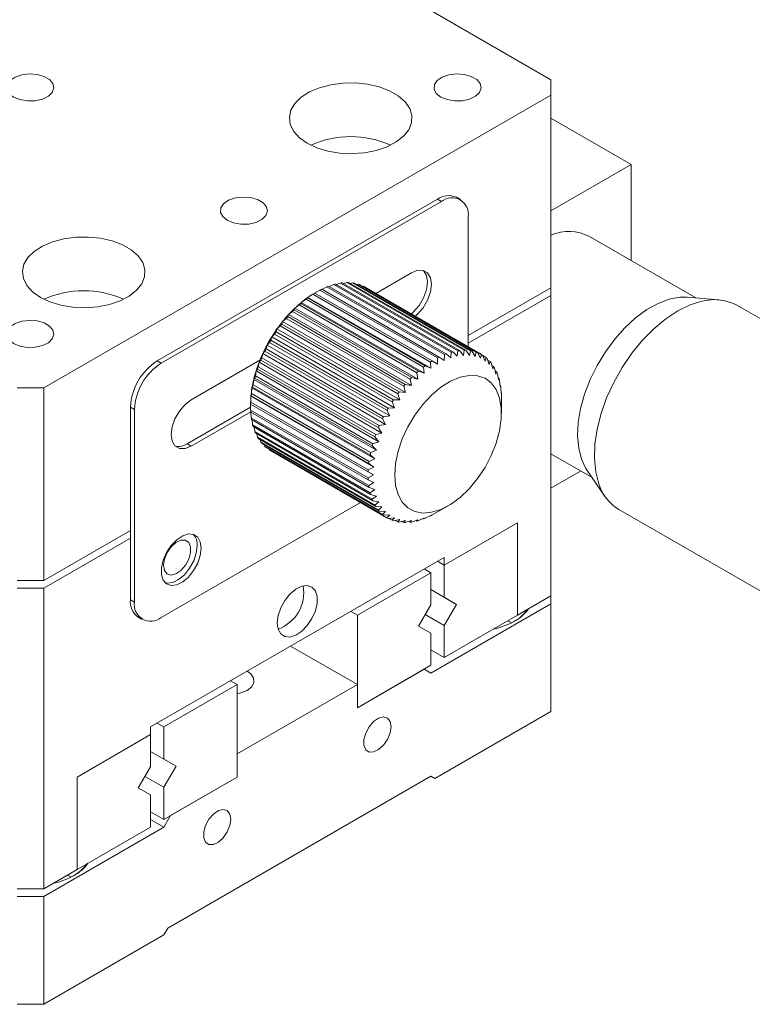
# Model space of a CAD drawing. Header units: millimetres. Extents: x 13381 to 13678, y 211 to 627.
# Tile 2 of 51: x 13532 to 13571, y 276 to 328. Entities that reach past the tile are written whole.
import ezdxf

# ---------------------------------------------------------------- set-up
doc = ezdxf.new("R2010")
doc.units = ezdxf.units.MM
doc.header["$LTSCALE"] = 0.3

msp = doc.modelspace()

# ---------------------------------------------------------------- linework, layer by layer
at = {"color": 7, "linetype": 'Continuous', "lineweight": 15}
for p, q in [((13533.632, 340.443), (13560.502, 324.931)), ((13560.502, 324.115), (13560.502, 324.931)), ((13560.502, 324.115), (13533.632, 308.603)), ((13560.502, 313.908), (13560.502, 324.115)), ((13560.502, 322.887), (13564.744, 320.438)), ((13560.502, 317.989), (13564.744, 320.438)), ((13564.744, 320.438), (13564.744, 315.358)), ((13554.491, 318.604), (13539.642, 310.031)), ((13554.704, 318.481), (13539.854, 309.909)), ((13554.491, 318.604), (13554.704, 318.481)), ((13555.703, 318.58), (13555.491, 318.703)), ((13556.118, 310.783), (13556.118, 317.664)), ((13568.184, 313.373), (13562.544, 316.628)), ((13553.113, 314.705), (13551.218, 313.611)), ((13548.757, 313.974), (13548.998, 314.082)), ((13555.22, 310.49), (13548.998, 314.082)), ((13555.31, 310.514), (13549.087, 314.106)), ((13549.138, 314.077), (13549.351, 314.159)), ((13555.574, 310.567), (13549.351, 314.159)), ((13555.66, 310.579), (13549.438, 314.171)), ((13549.511, 314.128), (13549.691, 314.187)), ((13555.914, 310.595), (13549.691, 314.187)), ((13555.996, 310.594), (13549.774, 314.186)), ((13549.874, 314.128), (13550.014, 314.164)), ((13556.237, 310.572), (13550.014, 314.164)), ((13556.314, 310.559), (13550.092, 314.151)), ((13550.225, 314.074), (13550.316, 314.092)), ((13556.539, 310.5), (13550.316, 314.092)), ((13556.611, 310.474), (13550.388, 314.066)), ((13547.631, 313.397), (13547.896, 313.563)), ((13554.119, 309.971), (13547.896, 313.563)), ((13547.986, 313.623), (13548.266, 313.782)), ((13547.989, 313.622), (13547.986, 313.623)), ((13554.211, 310.03), (13547.989, 313.622)), ((13554.489, 310.19), (13548.266, 313.782)), ((13554.581, 310.238), (13548.359, 313.83)), ((13548.372, 313.822), (13548.635, 313.956)), ((13554.857, 310.363), (13548.635, 313.956)), ((13554.949, 310.4), (13548.726, 313.992)), ((13550.561, 313.967), (13550.594, 313.971)), ((13556.817, 310.379), (13550.594, 313.971)), ((13556.85, 310.36), (13550.627, 313.953)), ((13560.502, 313.908), (13556.118, 311.377)), ((13560.502, 313.908), (13560.502, 313.5)), ((13547.257, 313.077), (13547.28, 313.13)), ((13553.48, 309.485), (13547.257, 313.077)), ((13547.28, 313.13), (13547.529, 313.3)), ((13553.786, 309.375), (13547.28, 313.13)), ((13553.751, 309.708), (13547.529, 313.3)), ((13547.62, 313.37), (13547.631, 313.397)), ((13553.843, 309.778), (13547.62, 313.37)), ((13554.137, 309.642), (13547.631, 313.397)), ((13556.118, 310.969), (13560.502, 313.5)), ((13560.502, 297.577), (13560.502, 313.5)), ((13569.403, 313.276), (13567.727, 313.409)), ((13546.606, 312.488), (13546.817, 312.658)), ((13553.04, 309.066), (13546.817, 312.658)), ((13546.904, 312.746), (13546.937, 312.826)), ((13553.126, 309.154), (13546.904, 312.746)), ((13546.937, 312.826), (13547.168, 312.998)), ((13553.443, 309.071), (13546.937, 312.826)), ((13553.39, 309.406), (13547.168, 312.998)), ((13579.398, 307.765), (13570.344, 312.991)), ((13546.241, 311.986), (13546.289, 312.119)), ((13552.463, 308.394), (13546.241, 311.986)), ((13546.289, 312.119), (13546.481, 312.285)), ((13552.794, 308.363), (13546.289, 312.119)), ((13552.704, 308.693), (13546.481, 312.285)), ((13546.564, 312.381), (13546.606, 312.488)), ((13552.786, 308.789), (13546.564, 312.381)), ((13553.111, 308.732), (13546.606, 312.488)), ((13545.939, 311.565), (13545.991, 311.723)), ((13552.161, 307.973), (13545.939, 311.565)), ((13545.991, 311.723), (13546.163, 311.883)), ((13552.496, 307.968), (13545.991, 311.723)), ((13552.386, 308.291), (13546.163, 311.883)), ((13545.464, 310.871), (13545.595, 311.009)), ((13551.817, 307.417), (13545.595, 311.009)), ((13545.66, 311.123), (13545.715, 311.306)), ((13551.883, 307.531), (13545.66, 311.123)), ((13545.715, 311.306), (13545.867, 311.456)), ((13552.22, 307.55), (13545.715, 311.306)), ((13552.089, 307.864), (13545.867, 311.456)), ((13545.188, 310.194), (13545.24, 310.423)), ((13545.24, 310.423), (13545.351, 310.547)), ((13551.746, 306.667), (13545.24, 310.423)), ((13551.573, 306.955), (13545.351, 310.547)), ((13545.409, 310.664), (13545.464, 310.871)), ((13551.632, 307.072), (13545.409, 310.664)), ((13551.969, 307.115), (13545.464, 310.871)), ((13555.22, 310.49), (13555.197, 310.19)), ((13555.54, 310.282), (13555.31, 310.514)), ((13555.574, 310.567), (13555.54, 310.282)), ((13555.872, 310.326), (13555.66, 310.579)), ((13555.914, 310.595), (13555.872, 310.326)), ((13556.188, 310.323), (13555.996, 310.594)), ((13556.237, 310.572), (13556.188, 310.323)), ((13556.486, 310.271), (13556.314, 310.559)), ((13556.539, 310.5), (13556.486, 310.271)), ((13556.763, 310.172), (13556.611, 310.474)), ((13539.642, 310.031), (13539.854, 309.909)), ((13545.089, 310.073), (13541.445, 307.969)), ((13544.999, 309.717), (13545.047, 309.967)), ((13545.047, 309.967), (13545.137, 310.075)), ((13551.552, 306.211), (13545.047, 309.967)), ((13551.36, 306.483), (13545.137, 310.075)), ((13551.41, 306.602), (13545.188, 310.194)), ((13554.119, 309.971), (13554.137, 309.642)), ((13554.491, 309.868), (13554.211, 310.03)), ((13554.489, 310.19), (13554.491, 309.868)), ((13554.846, 310.051), (13554.581, 310.238)), ((13554.857, 310.363), (13554.846, 310.051)), ((13555.197, 310.19), (13554.949, 310.4)), ((13556.817, 310.379), (13556.763, 310.172)), ((13557.014, 310.027), (13556.883, 310.341)), ((13557.068, 310.21), (13556.896, 310.31)), ((13557.068, 310.21), (13557.014, 310.027)), ((13557.237, 309.837), (13557.127, 310.161)), ((13557.29, 309.996), (13557.157, 310.072)), ((13557.29, 309.996), (13557.237, 309.837)), ((13557.431, 309.605), (13557.34, 309.935)), ((13544.844, 309.24), (13544.885, 309.508)), ((13544.885, 309.508), (13544.956, 309.597)), ((13551.391, 305.753), (13544.885, 309.508)), ((13551.179, 306.005), (13544.956, 309.597)), ((13551.221, 306.125), (13544.999, 309.717)), ((13553.39, 309.406), (13553.443, 309.071)), ((13553.786, 309.375), (13553.48, 309.485)), ((13553.751, 309.708), (13553.786, 309.375)), ((13554.137, 309.642), (13553.843, 309.778)), ((13557.479, 309.738), (13557.378, 309.795)), ((13557.479, 309.738), (13557.431, 309.605)), ((13557.592, 309.333), (13557.521, 309.666)), ((13557.634, 309.439), (13557.56, 309.481)), ((13557.634, 309.439), (13557.592, 309.333)), ((13544.725, 308.766), (13544.758, 309.052)), ((13544.758, 309.052), (13544.81, 309.12)), ((13551.263, 305.296), (13544.758, 309.052)), ((13551.033, 305.528), (13544.81, 309.12)), ((13551.066, 305.647), (13544.844, 309.24)), ((13553.04, 309.066), (13553.111, 308.732)), ((13553.443, 309.071), (13553.126, 309.154)), ((13557.719, 309.023), (13557.667, 309.358)), ((13557.753, 309.103), (13557.702, 309.132)), ((13557.753, 309.103), (13557.719, 309.023)), ((13557.811, 308.68), (13557.777, 309.013)), ((13532.218, 308.603), (13533.632, 308.603)), ((13533.632, 308.603), (13533.632, 298.396)), ((13544.643, 308.302), (13544.666, 308.602)), ((13544.666, 308.602), (13544.701, 308.649)), ((13551.171, 304.847), (13544.666, 308.602)), ((13550.923, 305.057), (13544.701, 308.649)), ((13550.947, 305.174), (13544.725, 308.766)), ((13552.794, 308.363), (13552.463, 308.394)), ((13552.704, 308.693), (13552.794, 308.363)), ((13553.111, 308.732), (13552.786, 308.789)), ((13557.834, 308.733), (13557.804, 308.751)), ((13557.834, 308.733), (13557.811, 308.68)), ((13557.867, 308.307), (13557.849, 308.636)), ((13557.878, 308.334), (13557.865, 308.341)), ((13557.878, 308.334), (13557.867, 308.307)), ((13544.599, 307.853), (13544.611, 308.165)), ((13550.822, 304.261), (13544.599, 307.853)), ((13544.611, 308.165), (13544.628, 308.188)), ((13551.116, 304.41), (13544.611, 308.165)), ((13550.851, 304.596), (13544.628, 308.188)), ((13550.866, 304.71), (13544.643, 308.302)), ((13552.089, 307.864), (13552.22, 307.55)), ((13552.496, 307.968), (13552.161, 307.973)), ((13552.386, 308.291), (13552.496, 307.968)), ((13557.886, 307.908), (13557.883, 308.23)), ((13557.886, 307.255), (13557.886, 307.908)), ((13538.228, 307.582), (13538.44, 307.459)), ((13538.228, 307.582), (13538.228, 297.375)), ((13538.44, 307.459), (13538.44, 297.253)), ((13541.233, 305.642), (13544.593, 307.582)), ((13541.445, 305.52), (13544.598, 307.34)), ((13544.592, 307.745), (13544.595, 307.743)), ((13551.097, 303.989), (13544.592, 307.745)), ((13544.595, 307.423), (13544.592, 307.745)), ((13550.817, 304.151), (13544.595, 307.743)), ((13550.817, 303.831), (13544.595, 307.423)), ((13550.822, 303.726), (13544.599, 307.319)), ((13544.628, 307.017), (13544.612, 307.311)), ((13551.817, 307.417), (13551.969, 307.115)), ((13552.22, 307.55), (13551.883, 307.531)), ((13550.851, 303.425), (13544.628, 307.017)), ((13550.866, 303.327), (13544.643, 306.919)), ((13544.701, 306.639), (13544.673, 306.902)), ((13551.573, 306.955), (13551.746, 306.667)), ((13551.969, 307.115), (13551.632, 307.072)), ((13550.923, 303.047), (13544.701, 306.639)), ((13550.947, 302.957), (13544.725, 306.55)), ((13544.81, 306.295), (13544.775, 306.521)), ((13551.033, 302.702), (13544.81, 306.295)), ((13551.36, 306.483), (13551.552, 306.211)), ((13551.746, 306.667), (13551.41, 306.602)), ((13551.066, 302.622), (13544.844, 306.214)), ((13544.956, 305.986), (13544.917, 306.171)), ((13551.179, 302.394), (13544.956, 305.986)), ((13551.221, 302.323), (13544.999, 305.915)), ((13545.137, 305.718), (13545.099, 305.857)), ((13551.391, 305.753), (13551.066, 305.647)), ((13551.179, 306.005), (13551.391, 305.753)), ((13551.552, 306.211), (13551.221, 306.125)), ((13541.233, 305.642), (13541.445, 305.52)), ((13551.36, 302.126), (13545.137, 305.718)), ((13551.41, 302.065), (13545.188, 305.657)), ((13545.351, 305.492), (13545.321, 305.58)), ((13551.573, 301.9), (13545.351, 305.492)), ((13551.632, 301.85), (13545.409, 305.442)), ((13545.595, 305.312), (13545.582, 305.343)), ((13551.817, 301.719), (13545.595, 305.312)), ((13545.628, 305.292), (13551.85, 301.7)), ((13551.263, 305.296), (13550.947, 305.174)), ((13551.033, 305.528), (13551.263, 305.296)), ((13551.171, 304.847), (13550.866, 304.71)), ((13550.923, 305.057), (13551.171, 304.847)), ((13560.502, 305.106), (13562.684, 303.846)), ((13551.116, 304.41), (13550.822, 304.261)), ((13550.851, 304.596), (13551.116, 304.41)), ((13562.074, 304.198), (13560.502, 303.291)), ((13562.424, 304.223), (13563.378, 302.838)), ((13550.817, 304.151), (13551.097, 303.989)), ((13551.097, 303.989), (13550.817, 303.831)), ((13550.822, 303.726), (13551.116, 303.59)), ((13551.116, 303.59), (13550.851, 303.425)), ((13550.866, 303.327), (13551.171, 303.217)), ((13551.171, 303.217), (13550.923, 303.047)), ((13550.947, 302.957), (13551.263, 302.874)), ((13551.263, 302.874), (13551.033, 302.702)), ((13551.066, 302.622), (13551.391, 302.564)), ((13539.854, 296.436), (13550.412, 302.53)), ((13551.391, 302.564), (13551.179, 302.394)), ((13551.221, 302.323), (13551.552, 302.292)), ((13551.552, 302.292), (13551.36, 302.126)), ((13554.491, 302.029), (13555.058, 302.356)), ((13564.095, 302.166), (13573.149, 296.939)), ((13551.41, 302.065), (13551.746, 302.06)), ((13551.746, 302.06), (13551.573, 301.9)), ((13551.632, 301.85), (13551.969, 301.87)), ((13551.969, 301.87), (13551.817, 301.719)), ((13551.883, 301.682), (13552.22, 301.725)), ((13552.089, 301.586), (13551.917, 301.686)), ((13552.22, 301.725), (13552.089, 301.586)), ((13552.161, 301.56), (13552.496, 301.626)), ((13552.386, 301.502), (13552.253, 301.578)), ((13552.496, 301.626), (13552.386, 301.502)), ((13552.463, 301.488), (13552.794, 301.575)), ((13552.794, 301.575), (13552.704, 301.467)), ((13552.786, 301.466), (13553.111, 301.571)), ((13553.111, 301.571), (13553.04, 301.482)), ((13553.126, 301.493), (13553.443, 301.616)), ((13553.39, 301.547), (13553.34, 301.576)), ((13553.443, 301.616), (13553.39, 301.547)), ((13553.48, 301.571), (13553.786, 301.707)), ((13553.751, 301.661), (13553.721, 301.678)), ((13553.786, 301.707), (13553.751, 301.661)), ((13553.843, 301.697), (13554.137, 301.846)), ((13554.119, 301.823), (13554.106, 301.83)), ((13554.137, 301.846), (13554.119, 301.823)), ((13554.211, 301.871), (13554.491, 302.029)), ((13538.228, 301.049), (13533.632, 298.396)), ((13552.704, 301.467), (13552.603, 301.525)), ((13553.04, 301.482), (13552.966, 301.524)), ((13558.734, 301.456), (13554.845, 299.211)), ((13558.734, 301.456), (13558.734, 296.557)), ((13533.632, 297.988), (13538.228, 300.641)), ((13554.845, 299.619), (13539.289, 290.638)), ((13554.845, 299.619), (13554.845, 299.211)), ((13554.138, 298.802), (13553.784, 299.007)), ((13554.491, 299.415), (13554.845, 299.211)), ((13554.845, 297.508), (13554.845, 299.211)), ((13550.249, 296.557), (13554.138, 298.802)), ((13554.138, 298.802), (13554.138, 297.099)), ((13533.632, 298.396), (13532.218, 298.396)), ((13533.632, 297.988), (13532.218, 297.988)), ((13533.632, 297.988), (13533.632, 282.065)), ((13554.138, 297.916), (13554.845, 297.508)), ((13555.491, 297.134), (13554.138, 297.916)), ((13538.228, 297.375), (13538.44, 297.253)), ((13554.845, 297.508), (13555.491, 297.134)), ((13560.502, 297.577), (13558.734, 296.557)), ((13560.502, 297.169), (13560.502, 297.577)), ((13553.491, 295.98), (13554.138, 297.099)), ((13554.138, 293.495), (13560.502, 297.169)), ((13555.491, 297.134), (13554.845, 296.015)), ((13560.502, 297.169), (13560.502, 291.453)), ((13538.642, 296.459), (13538.854, 296.337)), ((13550.249, 296.557), (13549.895, 296.761)), ((13550.249, 291.658), (13550.249, 296.557)), ((13554.845, 296.015), (13553.845, 296.592)), ((13558.734, 296.557), (13554.845, 294.311)), ((13554.138, 295.606), (13553.491, 295.98)), ((13554.845, 294.311), (13554.845, 296.015)), ((13554.138, 295.606), (13554.138, 293.903)), ((13546.713, 294.924), (13550.249, 292.883)), ((13554.845, 294.311), (13554.138, 294.72)), ((13554.138, 293.903), (13550.249, 291.658)), ((13550.249, 291.658), (13553.784, 293.699)), ((13554.138, 293.495), (13553.784, 293.699)), ((13543.885, 292.884), (13539.996, 290.638)), ((13543.531, 293.088), (13543.885, 292.884)), ((13543.885, 287.984), (13543.885, 292.884)), ((13543.885, 289.209), (13550.249, 292.883)), ((13550.249, 291.658), (13550.249, 292.883)), ((13554.35, 287.902), (13560.502, 291.453)), ((13539.289, 290.638), (13539.289, 290.23)), ((13539.642, 290.843), (13539.996, 290.638)), ((13539.996, 290.638), (13539.996, 288.935)), ((13539.289, 290.23), (13535.4, 287.985)), ((13539.289, 288.527), (13539.289, 290.23)), ((13539.289, 289.343), (13539.996, 288.935)), ((13539.289, 289.343), (13540.642, 288.562)), ((13543.885, 287.984), (13543.885, 289.209)), ((13539.289, 288.527), (13538.642, 287.407)), ((13540.642, 288.562), (13539.996, 288.935)), ((13539.996, 287.442), (13540.642, 288.562)), ((13535.4, 287.985), (13535.4, 283.086)), ((13539.996, 287.442), (13538.996, 288.02)), ((13539.996, 285.739), (13543.885, 287.984)), ((13554.138, 288.024), (13540.208, 279.983)), ((13540.349, 285.943), (13543.885, 287.984)), ((13554.138, 288.024), (13554.35, 287.902)), ((13554.35, 287.902), (13554.138, 288.024)), ((13538.642, 287.407), (13539.289, 287.034)), ((13539.289, 285.331), (13539.289, 287.034)), ((13539.996, 287.442), (13539.996, 285.739)), ((13539.289, 286.147), (13539.996, 285.739)), ((13540.349, 285.943), (13539.996, 285.331)), ((13539.996, 285.331), (13539.289, 285.739)), ((13533.632, 281.657), (13539.996, 285.331)), ((13535.4, 283.086), (13539.289, 285.331)), ((13535.4, 283.086), (13533.632, 282.065)), ((13533.632, 282.065), (13532.218, 282.065)), ((13532.218, 281.657), (13533.632, 281.657)), ((13533.632, 281.657), (13533.632, 275.941)), ((13539.996, 279.615), (13540.208, 279.983)), ((13533.632, 275.941), (13539.996, 279.615)), ((13532.218, 275.941), (13533.632, 275.941))]:
    msp.add_line(p, q, dxfattribs=at)
at = {"color": 7, "linetype": 'Continuous', "lineweight": 15, "flags": 128}
for points in [[(13532.041, 324.013), (13532.376, 323.875), (13532.77, 323.807), (13533.181, 323.817), (13533.565, 323.903), (13533.879, 324.056), (13534.089, 324.261), (13534.174, 324.493), (13534.123, 324.729), (13533.942, 324.942), (13533.651, 325.11), (13533.281, 325.214), (13532.873, 325.244), (13532.47, 325.195), (13532.117, 325.073), (13531.851, 324.892), (13531.701, 324.671), (13531.684, 324.434), (13531.802, 324.206), (13532.041, 324.013)], [(13554.668, 324.013), (13555.003, 323.875), (13555.397, 323.807), (13555.809, 323.817), (13556.192, 323.903), (13556.506, 324.056), (13556.717, 324.261), (13556.801, 324.493), (13556.75, 324.729), (13556.569, 324.942), (13556.278, 325.11), (13555.909, 325.214), (13555.5, 325.244), (13555.098, 325.195), (13554.744, 325.073), (13554.478, 324.892), (13554.329, 324.671), (13554.312, 324.434), (13554.429, 324.206), (13554.668, 324.013)], [(13547.597, 321.563), (13548.107, 321.323), (13548.69, 321.148), (13549.322, 321.043), (13549.978, 321.014), (13550.63, 321.062), (13551.252, 321.185), (13551.819, 321.378), (13552.307, 321.632), (13552.696, 321.938), (13552.971, 322.283), (13553.119, 322.653), (13553.136, 323.032), (13553.02, 323.406), (13552.776, 323.759), (13552.414, 324.076), (13551.949, 324.344), (13551.4, 324.553), (13550.789, 324.694), (13550.142, 324.761), (13549.485, 324.751), (13548.844, 324.665), (13548.247, 324.507), (13547.716, 324.282), (13547.276, 324), (13546.942, 323.673), (13546.729, 323.314), (13546.646, 322.938), (13546.696, 322.559), (13546.877, 322.194), (13547.182, 321.858), (13547.597, 321.563)], [(13543.354, 317.481), (13543.689, 317.343), (13544.084, 317.276), (13544.495, 317.285), (13544.878, 317.372), (13545.192, 317.525), (13545.403, 317.729), (13545.487, 317.962), (13545.436, 318.197), (13545.256, 318.411), (13544.965, 318.579), (13544.595, 318.683), (13544.187, 318.713), (13543.784, 318.664), (13543.43, 318.542), (13543.165, 318.361), (13543.015, 318.14), (13542.998, 317.902), (13543.115, 317.675), (13543.354, 317.481)], [(13533.455, 313.399), (13533.965, 313.159), (13534.547, 312.984), (13535.18, 312.879), (13535.835, 312.85), (13536.488, 312.898), (13537.11, 313.021), (13537.677, 313.214), (13538.165, 313.468), (13538.554, 313.774), (13538.828, 314.119), (13538.977, 314.489), (13538.994, 314.868), (13538.878, 315.242), (13538.634, 315.595), (13538.272, 315.912), (13537.807, 316.18), (13537.258, 316.389), (13536.647, 316.53), (13536, 316.597), (13535.342, 316.587), (13534.702, 316.501), (13534.104, 316.343), (13533.574, 316.118), (13533.133, 315.836), (13532.8, 315.509), (13532.587, 315.15), (13532.504, 314.773), (13532.554, 314.395), (13532.735, 314.03), (13533.039, 313.693), (13533.455, 313.399)], [(13553.09, 312.507), (13553.228, 312.627), (13553.524, 312.971), (13553.759, 313.378), (13553.909, 313.806), (13553.961, 314.215), (13553.909, 314.563), (13553.759, 314.818), (13553.749, 314.827)], [(13553.302, 312.384), (13553.44, 312.504), (13553.736, 312.849), (13553.971, 313.255), (13554.121, 313.684), (13554.173, 314.092), (13554.121, 314.441), (13553.971, 314.695), (13553.736, 314.831), (13553.44, 314.834), (13553.113, 314.705)], [(13562.121, 304.828), (13561.974, 305.41), (13561.917, 306.061), (13561.951, 306.767), (13562.075, 307.511), (13562.286, 308.276), (13562.58, 309.043), (13562.95, 309.796), (13563.386, 310.515), (13563.879, 311.185), (13564.418, 311.79), (13564.989, 312.315), (13565.579, 312.748), (13566.174, 313.079), (13566.761, 313.3), (13567.325, 313.406), (13567.727, 313.409)], [(13563.033, 303.526), (13562.872, 304.153), (13562.802, 304.854), (13562.828, 305.613), (13562.946, 306.414), (13563.156, 307.24), (13563.452, 308.073), (13563.829, 308.895), (13564.278, 309.689), (13564.789, 310.439), (13565.353, 311.127), (13565.956, 311.74), (13566.586, 312.264), (13567.23, 312.688), (13567.873, 313.003), (13568.502, 313.203), (13569.105, 313.283), (13569.666, 313.241), (13570.176, 313.078), (13570.344, 312.991)], [(13532.041, 310.95), (13532.376, 310.812), (13532.77, 310.744), (13533.181, 310.754), (13533.565, 310.84), (13533.879, 310.994), (13534.089, 311.198), (13534.174, 311.43), (13534.123, 311.666), (13533.942, 311.88), (13533.651, 312.048), (13533.281, 312.152), (13532.873, 312.181), (13532.47, 312.133), (13532.117, 312.011), (13531.851, 311.83), (13531.701, 311.608), (13531.684, 311.371), (13531.802, 311.143), (13532.041, 310.95)], [(13545.318, 310.587), (13545.579, 311.094), (13545.922, 311.62)], [(13552.229, 303.989), (13552.274, 303.432), (13552.409, 302.946), (13552.629, 302.545), (13552.927, 302.243), (13553.294, 302.05), (13553.717, 301.972), (13554.183, 302.011), (13554.677, 302.166), (13555.184, 302.432), (13555.686, 302.801), (13556.169, 303.26), (13556.615, 303.796), (13557.012, 304.39), (13557.345, 305.023), (13557.605, 305.676), (13557.784, 306.327), (13557.874, 306.955), (13557.874, 307.541), (13557.784, 308.065), (13557.605, 308.51), (13557.345, 308.863), (13557.012, 309.111), (13556.615, 309.247), (13556.169, 309.267), (13555.686, 309.17), (13555.184, 308.958), (13554.677, 308.639), (13554.183, 308.224), (13553.717, 307.724), (13553.294, 307.158), (13552.927, 306.541), (13552.629, 305.896), (13552.409, 305.241), (13552.274, 304.599), (13552.229, 303.989)], [(13541.445, 307.969), (13541.118, 307.72), (13540.822, 307.376), (13540.587, 306.969), (13540.437, 306.541), (13540.385, 306.132), (13540.437, 305.784), (13540.587, 305.529), (13540.822, 305.394), (13541.118, 305.39), (13541.445, 305.52)], [(13562.424, 304.223), (13562.355, 304.331), (13562.121, 304.828)], [(13541.976, 300.11), (13541.928, 300.444), (13541.791, 300.694), (13541.576, 300.837), (13541.302, 300.862), (13540.994, 300.765), (13540.679, 300.556), (13540.385, 300.252), (13540.137, 299.882), (13539.959, 299.478), (13539.866, 299.075), (13539.866, 298.71), (13539.959, 298.415), (13540.137, 298.216), (13540.385, 298.131), (13540.679, 298.167), (13540.994, 298.322), (13541.302, 298.581), (13541.576, 298.922), (13541.791, 299.314), (13541.928, 299.722), (13541.976, 300.11)], [(13539.978, 299.202), (13540.027, 298.928), (13540.167, 298.747), (13540.38, 298.685), (13540.636, 298.748), (13540.901, 298.93), (13541.14, 299.205), (13541.319, 299.535), (13541.415, 299.878), (13541.415, 300.185), (13541.319, 300.417), (13541.14, 300.54), (13540.901, 300.54), (13540.636, 300.415), (13540.38, 300.183), (13540.167, 299.875), (13540.027, 299.532), (13539.978, 299.202)], [(13540.066, 298.273), (13540.172, 298.253), (13540.467, 298.29), (13540.782, 298.445), (13541.09, 298.704), (13541.364, 299.044), (13541.579, 299.436), (13541.716, 299.844), (13541.763, 300.233)], [(13546.006, 296.149), (13546.053, 295.816), (13546.19, 295.566), (13546.405, 295.422), (13546.679, 295.398), (13546.988, 295.495), (13547.303, 295.704), (13547.597, 296.007), (13547.844, 296.378), (13548.022, 296.782), (13548.116, 297.185), (13548.116, 297.55), (13548.022, 297.845), (13547.844, 298.044), (13547.597, 298.129), (13547.303, 298.092), (13546.988, 297.937), (13546.679, 297.678), (13546.405, 297.338), (13546.19, 296.946), (13546.053, 296.538), (13546.006, 296.149)], [(13558.427, 296.16), (13558.404, 296.171), (13558.221, 296.26)], [(13544.415, 292.577), (13544.654, 292.77), (13544.772, 292.998), (13544.755, 293.235), (13544.605, 293.456), (13544.415, 293.598)], [(13543.885, 292.395), (13544.08, 292.439), (13544.415, 292.577)], [(13552.034, 290.647), (13551.985, 290.922), (13551.845, 291.102), (13551.632, 291.165), (13551.376, 291.101), (13551.111, 290.92), (13550.873, 290.645), (13550.693, 290.314), (13550.597, 289.972), (13550.597, 289.664), (13550.693, 289.433), (13550.873, 289.309), (13551.111, 289.31), (13551.376, 289.434), (13551.632, 289.666), (13551.845, 289.974), (13551.985, 290.317), (13552.034, 290.647)], [(13543.549, 285.749), (13543.5, 286.023), (13543.36, 286.204), (13543.147, 286.266), (13542.891, 286.203), (13542.626, 286.021), (13542.387, 285.746), (13542.208, 285.415), (13542.112, 285.073), (13542.112, 284.766), (13542.208, 284.534), (13542.387, 284.411), (13542.626, 284.411), (13542.891, 284.536), (13543.147, 284.768), (13543.36, 285.076), (13543.5, 285.418), (13543.549, 285.749)], [(13535.092, 282.689), (13535.07, 282.701), (13534.886, 282.79)]]:
    msp.add_lwpolyline(points, dxfattribs=at)
at = {"color": 7, "linetype": 'Continuous', "lineweight": 15}
for centre, radius, start, end in [((13549.895, 316.832), 5.085, 65.534, 114.466), ((13555.077, 317.786), 1.006, 65.693, 125.6174), ((13555.256, 317.804), 0.873, 350.7861, 129.2032), ((13561.459, 314.513), 2.377, 62.8292, 113.7466), ((13549.834, 311.14), 3.059, 104.1266, 105.8643), ((13549.734, 311.631), 2.557, 96.6536, 98.6117), ((13549.708, 312.018), 2.169, 88.2721, 90.4562), ((13549.733, 312.304), 1.882, 79.0043, 81.4086), ((13549.771, 312.455), 1.726, 69.0418, 71.5837), ((13535.753, 308.668), 5.085, 65.534, 114.466), ((13550.432, 309.398), 4.882, 120.0601, 124.9998), ((13550.679, 309.301), 5.09, 121.912, 123.149), ((13550.309, 309.941), 4.35, 116.6413, 118.0147), ((13550.024, 310.568), 3.661, 110.7533, 112.2947), ((13549.789, 312.501), 1.677, 60.005, 61.2914), ((13551.3, 308.252), 6.321, 129.4848, 133.6427), ((13551.582, 308.11), 6.586, 131.0428, 132.0847), ((13550.849, 308.8), 5.611, 124.9906, 129.4923), ((13551.11, 308.685), 5.842, 126.677, 127.8058), ((13551.749, 307.78), 6.973, 133.6355, 137.5303), ((13552.047, 307.62), 7.262, 135.095, 136.0713), ((13552.489, 307.137), 7.953, 141.2195, 144.7871), ((13552.8, 306.963), 8.261, 142.5547, 143.4513), ((13552.158, 307.404), 7.528, 137.5241, 141.2248), ((13552.483, 307.22), 7.854, 138.9115, 139.8376), ((13552.704, 306.985), 8.217, 144.7816, 148.2727), ((13553.064, 306.775), 8.586, 146.0907, 146.963), ((13552.781, 306.936), 8.308, 148.2673, 151.7328), ((13553.111, 306.745), 8.641, 149.5647, 150.4346), ((13552.461, 307.088), 7.954, 155.213, 158.7803), ((13552.703, 306.977), 8.22, 151.7277, 155.2176), ((13553.063, 306.77), 8.587, 153.0363, 153.9085), ((13556.056, 307.547), 3.059, 104.1266, 105.8643), ((13555.956, 308.039), 2.557, 96.6536, 98.6117), ((13555.931, 308.426), 2.169, 88.2721, 90.4562), ((13555.955, 308.712), 1.882, 79.0043, 81.4086), ((13555.993, 308.862), 1.726, 69.0418, 71.5837), ((13541.298, 307.442), 3.074, 122.6055, 177.3945), ((13541.511, 307.32), 3.074, 122.6055, 177.3945), ((13552.064, 307.241), 7.528, 158.7748, 162.4755), ((13552.769, 306.905), 8.264, 156.5486, 157.445), ((13556.902, 305.709), 5.09, 121.912, 123.149), ((13556.532, 306.349), 4.35, 116.6413, 118.0147), ((13556.246, 306.976), 3.661, 110.7533, 112.2947), ((13556.012, 308.909), 1.676, 58.7008, 61.2904), ((13555.984, 308.873), 1.721, 48.4042, 50.9533), ((13555.869, 308.761), 1.882, 38.5823, 40.9859), ((13551.534, 307.408), 6.973, 162.469, 166.364), ((13552.365, 307.06), 7.831, 160.1607, 161.0896), ((13557.804, 304.518), 6.586, 131.0428, 132.0847), ((13557.332, 305.093), 5.842, 126.677, 127.8058), ((13555.639, 308.6), 2.163, 29.5322, 31.7226), ((13555.286, 308.426), 2.557, 21.38, 23.3384), ((13550.901, 307.561), 6.321, 166.356, 170.5144), ((13551.82, 307.23), 7.26, 163.9285, 164.9052), ((13558.27, 304.028), 7.262, 135.095, 136.0713), ((13554.814, 308.267), 3.055, 14.1294, 15.8692), ((13550.201, 307.677), 5.612, 170.5061, 175.0077), ((13551.152, 307.39), 6.573, 167.9131, 168.9571), ((13559.022, 303.371), 8.261, 142.5547, 143.4513), ((13558.706, 303.627), 7.854, 138.9115, 139.8376), ((13554.208, 308.143), 3.674, 7.7037, 9.24), ((13553.508, 308.078), 4.378, 1.9857, 3.3507), ((13549.475, 307.739), 4.883, 174.998, 179.9371), ((13549.686, 307.573), 5.095, 176.8486, 178.0844), ((13550.472, 307.504), 5.884, 172.1965, 173.3174), ((13559.287, 303.183), 8.586, 146.0907, 146.963), ((13548.946, 307.573), 4.354, 181.9836, 183.3558), ((13559.334, 303.153), 8.641, 149.5647, 150.4346), ((13548.283, 307.511), 3.688, 187.7066, 189.2371), ((13559.286, 303.178), 8.587, 153.0363, 153.9085), ((13547.664, 307.385), 3.055, 194.1294, 195.8692), ((13547.19, 307.226), 2.556, 201.3794, 203.3387), ((13558.991, 303.313), 8.264, 156.5486, 157.445), ((13546.839, 307.053), 2.163, 209.5326, 211.7221), ((13558.587, 303.467), 7.831, 160.1607, 161.0896), ((13540.782, 306.274), 0.777, 256.2404, 305.5419), ((13546.609, 306.892), 1.883, 218.583, 220.9852), ((13546.497, 306.783), 1.726, 228.4081, 230.9495), ((13546.462, 306.738), 1.67, 238.6922, 240.0001), ((13558.042, 303.638), 7.26, 163.9285, 164.9052), ((13556.695, 303.911), 5.884, 172.1965, 173.3174), ((13557.375, 303.798), 6.573, 167.9131, 168.9571), ((13555.909, 303.981), 5.095, 176.8486, 178.0844), ((13555.169, 303.981), 4.354, 181.9836, 183.3558), ((13554.505, 303.919), 3.688, 187.7066, 189.2371), ((13565.344, 304.235), 2.417, 197.0657, 238.8773), ((13553.886, 303.793), 3.055, 194.1294, 195.8692), ((13553.413, 303.634), 2.556, 201.3794, 203.3387), ((13553.061, 303.46), 2.163, 209.5326, 211.7221), ((13552.832, 303.3), 1.883, 218.583, 220.9852), ((13552.719, 303.191), 1.726, 228.4081, 230.9495), ((13552.682, 303.142), 1.665, 238.691, 241.2983), ((13552.705, 303.194), 1.722, 249.0381, 251.5864), ((13552.643, 304.517), 3.063, 284.1282, 285.8636), ((13552.451, 305.091), 3.668, 290.7548, 292.2932), ((13552.168, 305.711), 4.35, 296.642, 298.0154), ((13552.745, 303.351), 1.884, 259.0049, 261.4058), ((13552.769, 303.634), 2.169, 268.2721, 270.4562), ((13552.744, 304.02), 2.555, 276.653, 278.6123), ((13540.982, 300.305), 0.785, 354.7289, 43.4878), ((13545.344, 297.757), 2.062, 290.0906, 9.9148), ((13539.177, 297.253), 0.957, 172.678, 236.0099), ((13539.302, 297.113), 0.873, 170.786, 309.2032), ((13557.571, 298.009), 2.036, 297.8543, 325.3416), ((13557.598, 298.087), 2.089, 297.8825, 325.0094), ((13556.554, 299.895), 4.177, 282.4112, 298.9417), ((13534.236, 284.539), 2.036, 297.8543, 325.3417), ((13534.263, 284.616), 2.089, 297.8826, 325.0094), ((13533.219, 286.425), 4.177, 282.4118, 298.9412)]:
    msp.add_arc(centre, radius, start, end, dxfattribs=at)

doc.saveas('drawing.dxf')
